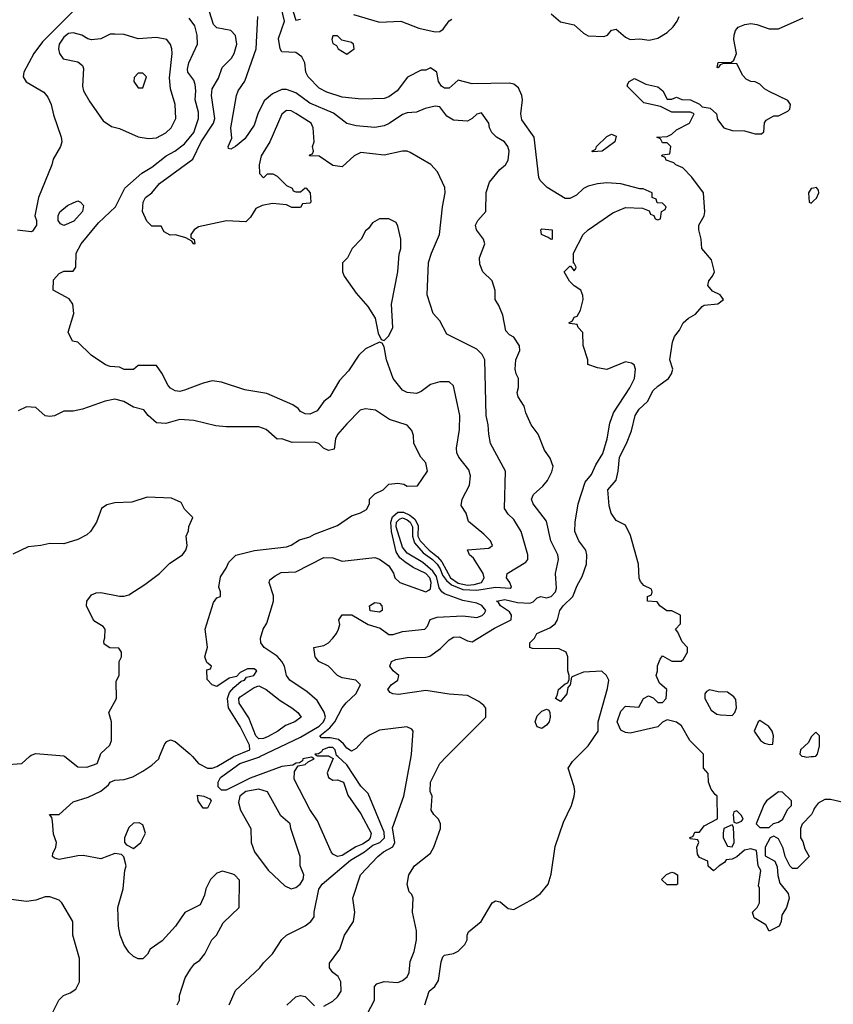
# Model space of a CAD drawing. Header units: inches. Extents: x 2348341 to 2479810, y 460419 to 613669.
# Tile 226 of 256: x 2396580 to 2400086, y 518933 to 523176. Entities that reach past the tile are written whole.
import ezdxf

# ---------------------------------------------------------------- set-up
doc = ezdxf.new("R2010")
doc.units = ezdxf.units.IN
doc.header["$MEASUREMENT"] = 0
for name, color, linetype in [('C3591', 7, 'Continuous'), ('C3592', 7, 'Continuous'), ('C4501', 7, 'Continuous'), ('C4502', 7, 'Continuous')]:
    doc.layers.add(name, color=color, linetype=linetype)

msp = doc.modelspace()

# ---------------------------------------------------------------- linework, layer by layer
at = {"layer": 'C3591', "color": 2}
for points, elevation in [([(2396510, 519964.7), (2396589.3, 519970.7), (2396622.3, 520000)], 86), ([(2397258, 518930), (2397268, 518950), (2397268.9, 518971.1), (2397293.6, 519046.4), (2397316.5, 519083.5), (2397333.6, 519106.4), (2397356.5, 519123.5), (2397378, 519150), (2397408, 519210), (2397428, 519230), (2397456.4, 519283.6), (2397526, 519350), (2397527.3, 519467.3), (2397506, 519490), (2397494.6, 519494.6), (2397454, 519506), (2397430, 519498), (2397402, 519470), (2397382, 519430), (2397376.9, 519403.1), (2397358, 519362), (2397291.6, 519328.4), (2397250.8, 519269.2), (2397194.4, 519205.6), (2397142, 519170), (2397130.9, 519149.1), (2397110, 519128), (2397090, 519128), (2397070, 519138), (2397050, 519158), (2397030, 519188), (2397013.2, 519230), (2397005.2, 519270), (2397002.7, 519350), (2397026, 519430), (2397033.2, 519510), (2397039, 519530), (2397028.9, 519568.9), (2397019, 519579), (2396990, 519582), (2396930, 519559), (2396854, 519574), (2396830, 519573.2), (2396750, 519557.2), (2396730, 519562), (2396722, 519570), (2396723.1, 519583.1), (2396735.3, 519610), (2396738, 519630), (2396725.2, 519665.2), (2396722, 519722), (2396718, 519738), (2396708, 519750), (2396750, 519751), (2396810, 519804.9), (2396875.1, 519824.9), (2396929.2, 519850.8), (2396962, 519878), (2396970, 519890.7), (2396990, 519898.8), (2397030, 519902), (2397067.2, 519912.8), (2397110, 519937.3), (2397150, 519962.8), (2397179, 519990), (2397183, 520000)], 82), ([(2396775, 520000), (2396830, 519956), (2396870, 519954.8), (2396914, 519970), (2396924.9, 520000)], 86), ([(2397324, 520000), (2397351, 519970), (2397390, 519950.6), (2397410, 519950.5), (2397430, 519957.6), (2397500.3, 519999.7), (2397501.1, 520000)], 82), ([(2397915.5, 520000), (2397931.3, 519991.3), (2397905.5, 519930), (2397910.5, 519910.5), (2397930, 519899.3), (2397950, 519899.5), (2397975.5, 519890), (2397994.6, 519834.6), (2398050, 519754), (2398094, 519670), (2398090.5, 519649.5), (2398082, 519638), (2398057.6, 519622.4), (2398028.7, 519611.3), (2397970, 519574), (2397950, 519569.6), (2397930, 519579.6), (2397922, 519590), (2397863.3, 519723.3), (2397830, 519772.3), (2397763, 519903), (2397763.9, 519936.1), (2397780.1, 519959.9), (2397810, 519966.4), (2397822.5, 519977.5), (2397848.7, 519990), (2397838, 519998), (2397800.7, 519990), (2397798, 519982), (2397786.4, 519973.6), (2397772, 519972), (2397756.4, 519963.6), (2397710, 519957.1), (2397573, 519907), (2397470, 519855.6), (2397450, 519855.1), (2397435.1, 519870), (2397435.1, 519890), (2397445.1, 519910), (2397528, 519970), (2397610, 519997.8), (2397614.6, 520000)], 78), ([(2397482.7, 518930), (2397510, 518992), (2397615.3, 519090), (2397630, 519111.3), (2397669, 519150), (2397710, 519212), (2397730, 519231.3), (2397810, 519271), (2397834, 519290), (2397849, 519310), (2397849, 519330), (2397869.2, 519429.2), (2397883.7, 519450), (2398006.2, 519553.8), (2398066, 519590), (2398101.5, 519618.6), (2398131.6, 519630), (2398151.9, 519650), (2398150, 519675.1), (2398081.3, 519841.3), (2398050, 519872.7), (2397990, 519964.7), (2397950.9, 520000)], 78), ([(2397890, 518924.7), (2397930, 518946), (2397950, 518964.7), (2397965.2, 518990), (2397964, 519030), (2397952.5, 519052.5), (2397928.7, 519070), (2397915.3, 519090), (2397915.3, 519110), (2397959, 519170), (2397979, 519230), (2398018, 519290), (2398024, 519330), (2398015.3, 519390), (2398049.2, 519490), (2398123.7, 519570), (2398147, 519590), (2398188.5, 519611.6), (2398196.9, 519630), (2398186.2, 519693.8), (2398235.1, 519830), (2398266.8, 520000)], 74), ([(2398077.2, 518890), (2398109.2, 518950), (2398109.2, 519010), (2398118.6, 519021.4), (2398150, 519030.7), (2398210, 519027.3), (2398230, 519034.8), (2398250, 519051.3), (2398258, 519070), (2398263.3, 519116.7), (2398279.3, 519160.7), (2398289.5, 519210), (2398289.3, 519250), (2398273.2, 519330), (2398275.3, 519390), (2398270, 519406), (2398258, 519418), (2398249.3, 519449.3), (2398257.2, 519490), (2398282, 519530), (2398350, 519584.7), (2398364, 519610), (2398393.2, 519690), (2398394, 519710), (2398384, 519730), (2398364, 519750), (2398353.2, 519770), (2398357.2, 519830), (2398349.5, 519849.5), (2398349.6, 519890), (2398390, 519971), (2398418.9, 520000)], 70), ([(2398326, 518930), (2398345.2, 518990), (2398368.7, 519010), (2398384.7, 519035.3), (2398396.4, 519116.4), (2398403.2, 519136.8), (2398410, 519144.7), (2398448.9, 519151.1), (2398470, 519162), (2398498, 519190), (2398508.7, 519210), (2398508.7, 519230), (2398514.6, 519245.4), (2398568.7, 519290), (2398615.3, 519370), (2398630, 519378.8), (2398650, 519374), (2398685.2, 519345.2), (2398710, 519341), (2398793.1, 519386.9), (2398824, 519410), (2398857.2, 519450), (2398870, 519494), (2398887.9, 519612.1), (2398923, 519717), (2398958, 519790), (2398969.3, 519830), (2398972.7, 519850), (2398969.2, 519870), (2398944, 519950), (2398961.5, 519978.5), (2398983, 520000)], 66), ([(2400000, 519768.2), (2399992, 519750), (2399951.1, 519708.9), (2399944.7, 519690), (2399944.7, 519650), (2399954.4, 519634.4), (2399962.8, 519602.8), (2399982, 519570), (2399930, 519518), (2399910, 519518), (2399898, 519530), (2399878, 519570), (2399870, 519606), (2399850, 519646), (2399830, 519658), (2399814, 519650), (2399792, 519610), (2399792.7, 519572.7), (2399834, 519550), (2399844.7, 519524.7), (2399847.1, 519487.1), (2399855.3, 519455.3), (2399890.9, 519410.9), (2399896, 519390), (2399884.7, 519350), (2399863.6, 519316.4), (2399862, 519290), (2399852, 519270), (2399810, 519248), (2399794.6, 519274.6), (2399745.6, 519305.6), (2399738, 519330), (2399758, 519350), (2399768, 519370), (2399767.3, 519432.7), (2399763.1, 519443.1), (2399774, 519510), (2399762, 519530), (2399755.3, 519595.3), (2399730, 519602), (2399703.5, 519596.5), (2399670, 519568), (2399650, 519558), (2399624.7, 519555.3), (2399616.9, 519543.1), (2399594, 519530), (2399570, 519508), (2399547.3, 519527.3), (2399546, 519550), (2399510, 519566), (2399500.4, 519580.4), (2399498, 519610), (2399506, 519630), (2399502, 519642), (2399470, 519646), (2399466, 519650), (2399482, 519658), (2399490, 519674), (2399510, 519674), (2399530, 519702), (2399587.3, 519732.7), (2399586, 519830), (2399576.4, 519836.4), (2399560.2, 519860.2), (2399548.7, 519890), (2399547.3, 519927.3), (2399526, 519950), (2399526, 520000)], 62), ([(2399960, 520000), (2399970, 519998), (2399990, 520000)], 62), ([(2396699, 518850), (2396749, 518950), (2396769.4, 518970.6), (2396798, 518982), (2396822, 518998), (2396838, 519030), (2396837.2, 519130), (2396809, 519230), (2396808.7, 519290), (2396762, 519370), (2396750, 519382), (2396710, 519395.3), (2396690, 519395.3), (2396650, 519382), (2396610, 519375.3), (2396510, 519388.7)], 86), ([(2397730.9, 518929.1), (2397770, 518964.9), (2397790, 518970.8), (2397810, 518966.8), (2397850, 518926.8)], 74)]:
    msp.add_lwpolyline(points, dxfattribs=dict(at, elevation=elevation))
for points, elevation in [([(2397610, 519859.3), (2397554.8, 519850), (2397528.5, 519830), (2397522.4, 519802.4), (2397530.8, 519770), (2397576, 519690), (2397578, 519630), (2397591.3, 519590), (2397650, 519511.3), (2397722.8, 519442.8), (2397750, 519430.7), (2397770, 519436.3), (2397789.2, 519450), (2397801.2, 519470), (2397804, 519490), (2397789.1, 519529.1), (2397788.7, 519570), (2397748, 519690), (2397746, 519710), (2397704.7, 519744.7), (2397648.4, 519848.4)], 82), ([(2397370, 519778), (2397348.7, 519810), (2397346, 519834), (2397374, 519830), (2397398.8, 519818.8), (2397404.7, 519810), (2397390, 519778)], 78), ([(2399850, 519848), (2399798, 519810), (2399787.1, 519792.9), (2399754, 519710), (2399770, 519694), (2399810, 519694), (2399828.4, 519711.6), (2399850, 519718), (2399868, 519730), (2399888.4, 519771.6), (2399906, 519790), (2399906, 519810), (2399867.3, 519847.3)], 62), ([(2399670, 519766), (2399658, 519762), (2399654, 519750), (2399658, 519718), (2399670, 519714), (2399690, 519722), (2399698, 519730), (2399690, 519746)], 62), ([(2397094.6, 519714.6), (2397070, 519714), (2397050, 519695.3), (2397031.3, 519650), (2397032, 519630), (2397039.6, 519619.6), (2397070, 519604.7), (2397102, 519630), (2397122, 519670), (2397110, 519706)], 82), ([(2399650, 519706), (2399614, 519690), (2399612, 519670), (2399612, 519650), (2399630, 519614), (2399650, 519612), (2399659, 519630), (2399656.4, 519696.4)], 62), ([(2399370, 519448), (2399346, 519470), (2399367.3, 519492.7), (2399390, 519502), (2399399.6, 519499.6), (2399414, 519490), (2399414, 519450), (2399410, 519448)], 62)]:
    msp.add_lwpolyline(points, close=True, dxfattribs=dict(at, elevation=elevation))
at = {"layer": 'C3592', "color": 2}
for points, elevation in [([(2398983, 520000), (2399030, 520046.8), (2399072.3, 520110), (2399072.7, 520150), (2399113.2, 520293.2), (2399119, 520330), (2399108.7, 520350), (2399088.9, 520368.9), (2399010, 520364), (2398974, 520350), (2398958, 520342), (2398952, 520310), (2398942, 520298), (2398938, 520270), (2398910, 520238), (2398888.7, 520250), (2398896.4, 520263.6), (2398902, 520290), (2398930, 520314), (2398942, 520318), (2398947.3, 520332.7), (2398948, 520350), (2398942, 520370), (2398942, 520430), (2398935.3, 520450), (2398904, 520464), (2398790, 520466), (2398778, 520470), (2398778, 520490), (2398798, 520510), (2398808.7, 520530), (2398864.5, 520555.5), (2398887.2, 520572.8), (2398897.2, 520590), (2398908, 520630), (2398921.6, 520650), (2398962.9, 520690), (2398982.4, 520737.6), (2399004.1, 520775.9), (2399022.7, 520830), (2399023.7, 520870), (2399019.3, 520890), (2398989.3, 520930), (2398972.7, 520970), (2398973.2, 521010), (2398986.6, 521090), (2399016.9, 521183.1), (2399043.8, 521216.2), (2399062, 521258), (2399093.4, 521306.6), (2399111.3, 521370), (2399123.5, 521436.5), (2399138.3, 521481.7), (2399209.2, 521590), (2399228.7, 521630), (2399234, 521670), (2399228.4, 521688.4), (2399216.4, 521696.4), (2399190, 521702), (2399110, 521668.7), (2399070, 521675.3), (2399028, 521690), (2399028, 521710), (2399008.4, 521771.6), (2399007.3, 521827.3), (2398986, 521850), (2398982, 521862), (2398950, 521866), (2398946, 521870), (2398962, 521878), (2398970, 521894), (2398982, 521898), (2398996.4, 521923.6), (2399008, 521970), (2399007.3, 521987.3), (2398998, 522010), (2398968.9, 522028.9), (2398948.9, 522048.9), (2398926, 522090), (2398950, 522114), (2398954, 522114), (2398970, 522094), (2398976.4, 522103.6), (2398978, 522110), (2398970, 522126), (2398966, 522126), (2398966, 522170), (2399008, 522250), (2399029.4, 522270.6), (2399136.5, 522343.5), (2399190, 522366), (2399263.6, 522363.6), (2399292.7, 522352.7), (2399298, 522338), (2399312.7, 522332.7), (2399318, 522318), (2399330, 522314), (2399342, 522318), (2399346, 522350), (2399362, 522358), (2399366, 522370), (2399350, 522386), (2399327.3, 522387.3), (2399322, 522402), (2399306, 522410), (2399306, 522430), (2399267.3, 522447.3), (2399252.7, 522447.3), (2399170, 522469), (2399110, 522472.3), (2399070, 522469), (2399030, 522459), (2399010, 522448.7), (2398979.8, 522420.2), (2398950, 522406), (2398930, 522406), (2398852.9, 522452.9), (2398823.2, 522483.2), (2398816.5, 522496.5), (2398797, 522670), (2398744.4, 522744.4), (2398739.7, 522770), (2398747.3, 522830), (2398744.4, 522850), (2398730, 522882.9), (2398710, 522898), (2398690, 522903), (2398530, 522899.7), (2398470, 522915.3), (2398430, 522880.9), (2398410, 522880.9), (2398397.2, 522890), (2398385.2, 522910), (2398378, 522950), (2398350, 522968), (2398330, 522958), (2398310, 522958), (2398251.1, 522928.9), (2398206, 522870), (2398170, 522843.7), (2398150, 522837), (2398052.9, 522832.9), (2397970, 522841.6), (2397903.8, 522863.8), (2397870, 522880.9), (2397823.7, 522930), (2397812.7, 522950), (2397809, 522990), (2397796.5, 523016.5), (2397770, 523034), (2397710, 523038), (2397702, 523050), (2397694.6, 523094.6), (2397721.2, 523170), (2397700.1, 523260.1)], 66), ([(2396830, 523233.1), (2396678.8, 523081.2), (2396640.4, 523030), (2396598, 522950), (2396595.5, 522930), (2396608.2, 522908.2), (2396683.5, 522863.5), (2396701.4, 522841.4), (2396716, 522810), (2396725.4, 522765.4), (2396758.8, 522670), (2396761, 522650), (2396756, 522630), (2396724.5, 522575.5), (2396718.8, 522550), (2396661, 522410), (2396644.7, 522330), (2396652, 522310), (2396652, 522290), (2396635.3, 522264.7), (2396630, 522262), (2396570, 522269)], 78), ([(2398266.8, 520000), (2398268.7, 520010), (2398275.3, 520110), (2398270, 520118), (2398248.4, 520128.4), (2398130, 520114), (2398087.5, 520092.5), (2398065.2, 520074.8), (2398030, 520035.3), (2398010, 520024), (2397990, 520036), (2397975.6, 520055.6), (2397953.5, 520073.5), (2397918.5, 520081.4), (2397880.5, 520080.5), (2397872.7, 520090), (2397916, 520124), (2397937.6, 520150), (2397969.2, 520210), (2397987.5, 520232.5), (2398029.2, 520270), (2398048.7, 520310), (2398029.1, 520329.1), (2397970, 520339.3), (2397950, 520349.3), (2397910, 520389.3), (2397869.2, 520410), (2397853.2, 520430), (2397848, 520470), (2397890, 520478.8), (2397910, 520490.8), (2397929.2, 520510), (2397945.2, 520530), (2397954, 520550), (2397959, 520570), (2397955.3, 520590), (2397969.1, 520610.9), (2398011.1, 520611.1), (2398082, 520570), (2398133.4, 520553.4), (2398170, 520526.8), (2398190, 520526), (2398230, 520538.8), (2398326, 520550), (2398338, 520562), (2398349.3, 520590.7), (2398379, 520601), (2398490, 520606.4), (2398550, 520600.2), (2398572.4, 520607.6), (2398582.3, 520617.8), (2398588.2, 520630), (2398571.7, 520651.7), (2398550, 520661.8), (2398490, 520672.8), (2398410, 520702.2), (2398399.1, 520710), (2398387.4, 520727.4), (2398376.8, 520776.8), (2398359.9, 520799.9), (2398317, 520837), (2398250, 520877.1), (2398230, 520902.6), (2398202.9, 520990), (2398204.4, 521010), (2398216.1, 521023.9), (2398230, 521029.4), (2398250, 521021.1), (2398262.3, 521010), (2398272.4, 520990), (2398272.3, 520950), (2398282, 520922), (2398318.6, 520878.6), (2398359.3, 520850), (2398379, 520830), (2398392.5, 520810), (2398402.4, 520782.4), (2398419.1, 520759.1), (2398440.9, 520740.9), (2398490, 520720.1), (2398550, 520717.2), (2398630.5, 520730.5), (2398694.2, 520725.8), (2398699, 520730), (2398692.3, 520750), (2398677.2, 520770), (2398681.2, 520790), (2398761.2, 520838.8), (2398769, 520850), (2398769.2, 520870), (2398741.2, 520970), (2398710, 521022), (2398685.6, 521045.6), (2398668.7, 521070), (2398673.2, 521230), (2398609.2, 521350), (2398601.2, 521390), (2398599.3, 521430), (2398589.5, 521470), (2398583.7, 521710), (2398573.1, 521733.1), (2398550, 521756), (2398421.2, 521821.2), (2398390, 521878), (2398362, 521910), (2398335.3, 521990), (2398342, 522130), (2398354.5, 522170), (2398389.3, 522250), (2398402, 522370), (2398414, 522430), (2398412.5, 522452.5), (2398380.2, 522520.2), (2398351.9, 522551.9), (2398263.2, 522603.2), (2398250, 522609.2), (2398230, 522609.2), (2398150, 522592.7), (2398050, 522604), (2398022, 522590), (2397970, 522542), (2397930, 522548), (2397870, 522588), (2397828.9, 522588.9), (2397830, 522594), (2397842, 522598), (2397846, 522610), (2397842, 522630), (2397849, 522650), (2397844, 522710), (2397835.3, 522730), (2397770, 522772.3), (2397750, 522782.7), (2397730, 522785.2), (2397710, 522768.7), (2397658, 522650), (2397620.7, 522590), (2397611.3, 522550), (2397612.7, 522512.7), (2397630, 522494), (2397648.4, 522511.6), (2397671.3, 522511.3), (2397690, 522502), (2397730, 522462), (2397754, 522450), (2397758, 522438), (2397770, 522434), (2397790, 522434), (2397810, 522452), (2397814, 522450), (2397832, 522430), (2397834, 522390), (2397830, 522386), (2397798, 522382), (2397790, 522366), (2397752.7, 522367.3), (2397730, 522378), (2397670, 522384), (2397625.4, 522374.6), (2397598, 522362), (2397575.3, 522324.7), (2397554.8, 522305.2), (2397470.9, 522309.1), (2397350, 522284), (2397331.3, 522270), (2397318, 522250), (2397318, 522238), (2397332, 522228), (2397334, 522210), (2397330, 522208), (2397322, 522222), (2397296.4, 522236.4), (2397251.6, 522248.4), (2397228, 522248), (2397202, 522262), (2397190, 522286), (2397150, 522286), (2397128, 522308), (2397109.3, 522350), (2397112.3, 522390), (2397122.7, 522410), (2397149.5, 522430.5), (2397182.7, 522470), (2397325.4, 522574.6), (2397362, 522650), (2397415.6, 522730), (2397420.5, 522750), (2397406, 522850), (2397410, 522878), (2397436.6, 522923.4), (2397453.2, 522970), (2397492.3, 523010), (2397503.7, 523030), (2397515.1, 523070), (2397510, 523108), (2397490, 523129), (2397430, 523141.2), (2397414.8, 523154.8), (2397398, 523210)], 74), ([(2397758.8, 523210), (2397770, 523174), (2397790, 523178)], 66), ([(2397614.6, 520000), (2397790, 520084.1), (2397870, 520131.3), (2397889.8, 520150), (2397897.4, 520170), (2397892.3, 520192.3), (2397861.7, 520241.7), (2397818.6, 520278.6), (2397743.7, 520330), (2397729.2, 520350), (2397721.2, 520390), (2397709, 520410), (2397690, 520433.2), (2397634, 520470), (2397619, 520490), (2397617.2, 520510), (2397629, 520550), (2397644.7, 520575.3), (2397674, 520670), (2397673.6, 520693.6), (2397655.3, 520750), (2397658, 520762), (2397680.2, 520779.8), (2397707, 520793), (2397770, 520796.3), (2397890, 520858.4), (2397930, 520856.3), (2397970, 520842.8), (2398110, 520858), (2398130.9, 520850.9), (2398170, 520822), (2398190.7, 520790.7), (2398196, 520770), (2398218, 520750), (2398330, 520710.6), (2398342.9, 520717.1), (2398350, 520722.8), (2398353.7, 520750), (2398347.8, 520770), (2398330.8, 520790), (2398275.1, 520815.1), (2398239.3, 520839.3), (2398217.5, 520857.5), (2398202.3, 520882.2), (2398181.6, 520970), (2398178.8, 521010), (2398186.9, 521033.1), (2398210, 521053), (2398233.9, 521053.9), (2398261.2, 521041.2), (2398283.4, 521023.3), (2398296.8, 520996.8), (2398296.3, 520950), (2398305, 520930), (2398343.8, 520890), (2398380.9, 520860.9), (2398399.1, 520839.1), (2398436.2, 520770), (2398470, 520747.8), (2398510, 520739.6), (2398538.7, 520741.3), (2398569.8, 520750.2), (2398581.1, 520770), (2398577.4, 520790), (2398535.9, 520855.9), (2398519, 520870), (2398509.2, 520890.8), (2398602, 520898), (2398618, 520910), (2398608.7, 520930), (2398579.5, 520959.5), (2398514, 521014), (2398504, 521050), (2398482.7, 521082.7), (2398486, 521110), (2398518, 521170), (2398522.7, 521210), (2398515.9, 521235.9), (2398472.7, 521290), (2398463.7, 521310), (2398462.7, 521330), (2398475.1, 521410), (2398476, 521470), (2398450, 521598), (2398430, 521615.3), (2398390, 521616), (2398350, 521604), (2398310, 521574), (2398290, 521565.2), (2398250, 521569.2), (2398230, 521579), (2398189.5, 521629.5), (2398161.2, 521710), (2398150, 521766), (2398142, 521782), (2398130, 521786), (2398070, 521758), (2398042, 521730), (2397997.5, 521662.5), (2397958.5, 521621.5), (2397916, 521550), (2397891.3, 521530), (2397862, 521490), (2397830, 521475.3), (2397810, 521478), (2397790, 521488), (2397780.4, 521500.4), (2397756.4, 521516.4), (2397645.6, 521565.6), (2397550, 521581.2), (2397450, 521614), (2397410, 521619), (2397370, 521609), (2397290, 521579), (2397270, 521574), (2397250, 521577.2), (2397230, 521588.7), (2397220.2, 521600.2), (2397193.2, 521653.2), (2397170, 521686), (2397090, 521686), (2397070, 521668), (2397030, 521668), (2397010, 521678), (2396970, 521682), (2396950, 521688.7), (2396888, 521730), (2396830, 521786), (2396808, 521790), (2396789.3, 521830), (2396814, 521910), (2396809, 521950), (2396792.5, 521972.5), (2396724, 522010), (2396725.6, 522054.4), (2396750, 522082), (2396770, 522092), (2396810, 522092), (2396822, 522110), (2396824, 522170), (2396845.2, 522210), (2396918.9, 522301.1), (2396992.7, 522370), (2397032.7, 522450), (2397105.8, 522514.2), (2397150, 522540.7), (2397211.3, 522588.7), (2397249.2, 522610), (2397290, 522641.6), (2397331.1, 522690), (2397351.2, 522750), (2397350, 522778), (2397336.2, 522830), (2397339.5, 522870), (2397336.6, 522896.6), (2397330, 522915.3), (2397304, 522950), (2397302.7, 522962.7), (2397309.4, 522990), (2397346.6, 523070), (2397345.1, 523110), (2397334, 523150), (2397310, 523182.7)], 78), ([(2398418.9, 520000), (2398588, 520170), (2398588.4, 520208.4), (2398580.4, 520220.4), (2398558, 520238), (2398510, 520264), (2398430, 520269.2), (2398330, 520285.2), (2398212.7, 520267.3), (2398188, 520270), (2398176, 520276), (2398167, 520290), (2398181.2, 520310), (2398209, 520330), (2398213.2, 520350), (2398189, 520370), (2398175.3, 520390), (2398182, 520410), (2398201.5, 520418.5), (2398250, 520427.3), (2398330, 520428), (2398346.8, 520433.2), (2398393.4, 520466.6), (2398430, 520503.8), (2398450, 520515.3), (2398475.8, 520515.8), (2398510, 520499.1), (2398530, 520494.8), (2398625.8, 520554.2), (2398698, 520590), (2398699.6, 520610), (2398690, 520623.7), (2398652.3, 520650), (2398643.9, 520663.9), (2398634, 520670), (2398670, 520677.8), (2398724.8, 520664.8), (2398778, 520662), (2398792.7, 520667.3), (2398810, 520684.7), (2398826, 520690), (2398850, 520684.7), (2398870, 520690.7), (2398889.3, 520710), (2398893.6, 520726.4), (2398889.6, 520790), (2398902, 520850), (2398899.5, 520870), (2398869.3, 520930), (2398850, 521015.3), (2398792.7, 521090), (2398785.2, 521110), (2398794, 521130), (2398834.5, 521165.5), (2398854, 521190), (2398872.9, 521227.1), (2398879, 521250), (2398866.3, 521286.3), (2398841.5, 521321.5), (2398814, 521390), (2398784, 521430), (2398761.2, 521481.2), (2398754, 521510), (2398728.7, 521550), (2398724, 521570), (2398729.3, 521590.7), (2398729.2, 521630), (2398719, 521650), (2398715.3, 521670), (2398718, 521710), (2398735.3, 521750), (2398733.2, 521770), (2398710, 521808), (2398690, 521818), (2398674.6, 521834.6), (2398662, 521902), (2398644.7, 521944.7), (2398628.7, 521970), (2398628.4, 522008.4), (2398615.3, 522050), (2398575.3, 522090), (2398563.1, 522123.1), (2398562, 522150), (2398584, 522210), (2398579, 522230), (2398549, 522270), (2398544, 522290), (2398554, 522310), (2398589, 522350), (2398589.4, 522430.6), (2398604.1, 522475.9), (2398649.5, 522530.5), (2398674, 522550), (2398685.2, 522570), (2398689.2, 522610), (2398684, 522630), (2398669.4, 522649.4), (2398635.3, 522670), (2398614, 522690), (2398604, 522710), (2398601.2, 522730), (2398570, 522774), (2398550, 522769), (2398530.5, 522749.5), (2398510, 522739.3), (2398450, 522742.9), (2398420.1, 522760.1), (2398390, 522800.9), (2398370, 522802.9), (2398326.9, 522793.1), (2398290, 522778), (2398250, 522774), (2398230, 522767), (2398171.9, 522728.1), (2398150, 522718.4), (2398110, 522711.8), (2398030, 522718), (2397990, 522729.2), (2397932.8, 522772.8), (2397830, 522816.9), (2397770, 522860.7), (2397730, 522874.5), (2397710, 522875.1), (2397670, 522857), (2397634, 522826), (2397606.8, 522770), (2397590, 522722), (2397550, 522662), (2397510, 522629), (2397490, 522618), (2397480.4, 522620.4), (2397478, 522630), (2397494, 522666), (2397489.5, 522710), (2397514.5, 522850), (2397522, 522870), (2397550, 522911.3), (2397598.7, 523050), (2397606, 523190)], 70), ([(2398018.5, 523198.5), (2398130, 523165.5), (2398222, 523170), (2398299.6, 523139.6), (2398370, 523123), (2398390, 523124.9), (2398405.4, 523134.6), (2398430, 523171), (2398442, 523178)], 66), ([(2398870, 523201), (2398910, 523167.3), (2398970, 523154), (2399010, 523117.3), (2399030, 523106.4), (2399096.9, 523103.1), (2399113.2, 523110), (2399130, 523131), (2399150, 523134.8), (2399190, 523100.7), (2399210, 523090.6), (2399253, 523093), (2399292.5, 523087.5), (2399330, 523096.3), (2399370, 523120.7), (2399395.3, 523144.7), (2399412.7, 523170), (2399421.2, 523190)], 66), ([(2399526, 520000), (2399526, 520010), (2399468, 520070), (2399432.5, 520132.5), (2399410, 520148.7), (2399370, 520158), (2399350, 520148), (2399330, 520128.7), (2399210, 520101.2), (2399190, 520104), (2399170, 520114), (2399155.1, 520150), (2399170, 520196), (2399190, 520218), (2399247.3, 520212.7), (2399268, 520250), (2399290, 520262), (2399310, 520254), (2399330, 520234), (2399350, 520234), (2399366, 520250), (2399368, 520290), (2399336.4, 520316.4), (2399322, 520350), (2399328.7, 520370), (2399329.1, 520390.9), (2399340.4, 520419.6), (2399350, 520434), (2399390, 520411.3), (2399430, 520412), (2399440.4, 520419.6), (2399458, 520450), (2399458, 520470), (2399434.6, 520494.6), (2399416.4, 520536.4), (2399406, 520550), (2399427.3, 520572.7), (2399428, 520610), (2399390, 520628.7), (2399369.1, 520629.1), (2399338, 520650), (2399327.3, 520667.3), (2399286, 520670), (2399286, 520690), (2399302, 520698), (2399306, 520710), (2399302, 520722), (2399270, 520738), (2399254.6, 520754.6), (2399249.4, 520769.4), (2399246, 520830), (2399212.5, 520952.5), (2399190, 520998), (2399150, 521018), (2399129.3, 521049.3), (2399120.2, 521080.2), (2399114, 521150), (2399150, 521192), (2399159.3, 521230), (2399164.5, 521290), (2399195.3, 521350), (2399216, 521404), (2399232.3, 521470), (2399250, 521497.3), (2399286, 521530), (2399310, 521577.3), (2399330, 521597.3), (2399375.3, 521630), (2399389, 521650), (2399394, 521670), (2399381.2, 521710), (2399393.2, 521786.8), (2399402, 521810), (2399422.7, 521837.3), (2399439, 521870), (2399462, 521890), (2399492.7, 521907.3), (2399520.2, 521939.8), (2399530, 521946), (2399589.1, 521950.9), (2399612.7, 521970), (2399598, 521990), (2399565.4, 522005.4), (2399546, 522030), (2399549.2, 522050), (2399566, 522070), (2399574.5, 522090), (2399560.5, 522140.5), (2399519.3, 522190), (2399517, 522230), (2399506, 522270), (2399506.6, 522290), (2399529.4, 522330), (2399532.1, 522347.9), (2399526.6, 522430), (2399476.9, 522496.9), (2399438, 522538), (2399408, 522550), (2399399, 522559), (2399366, 522570), (2399362, 522582), (2399346, 522590), (2399350, 522594), (2399382, 522598), (2399386, 522630), (2399370, 522646), (2399350, 522646), (2399342, 522662), (2399326, 522670), (2399370, 522672), (2399390, 522682), (2399410, 522702), (2399466, 522730), (2399486, 522770), (2399470, 522778), (2399390, 522778), (2399342, 522802), (2399270, 522818), (2399198, 522890), (2399200.4, 522899.6), (2399206, 522910), (2399230, 522922), (2399278, 522898), (2399330, 522886), (2399352, 522870), (2399370, 522834), (2399390, 522834), (2399410, 522842), (2399432.7, 522832.7), (2399470, 522831.3), (2399510, 522811.3), (2399521, 522801), (2399555.3, 522795.3), (2399582, 522770), (2399586.4, 522746.4), (2399614, 522710), (2399650, 522698), (2399703.1, 522696.9), (2399750, 522684.7), (2399776.4, 522683.6), (2399787.3, 522692.7), (2399788.9, 522731.1), (2399796.4, 522743.6), (2399830, 522762), (2399850, 522762), (2399890, 522782), (2399898, 522790), (2399902, 522810), (2399890, 522828), (2399810, 522866), (2399790, 522878), (2399770, 522898), (2399748.7, 522908.7), (2399730, 522909), (2399710, 522919), (2399695.5, 522935.5), (2399670, 522986), (2399612.7, 522987.3), (2399598, 522982), (2399590, 522968), (2399586, 522970), (2399590, 522991.3), (2399647.3, 522992.7), (2399658, 523002), (2399668.7, 523030), (2399658, 523090), (2399659.3, 523110), (2399665.2, 523130), (2399676, 523144), (2399704.1, 523155.9), (2399730, 523159.1), (2399755.9, 523155.9), (2399810, 523137.3), (2399850, 523136), (2399955.6, 523184.4)], 62), ([(2400000, 522450.6), (2399990, 522448.7), (2399978.8, 522430), (2399982, 522390), (2399990, 522386), (2400000, 522394.7)], 62), ([(2397501.1, 520000), (2397572, 520030), (2397569.6, 520050), (2397530, 520129.2), (2397480.5, 520210), (2397475.1, 520250), (2397484.2, 520275.8), (2397502.5, 520297.5), (2397534.7, 520325.3), (2397548.7, 520330), (2397558, 520342), (2397588.7, 520350), (2397601.2, 520370), (2397590, 520378), (2397561.4, 520378.6), (2397530, 520362), (2397514, 520346), (2397482.5, 520337.5), (2397430, 520302), (2397409.1, 520309.1), (2397387.3, 520332.7), (2397386, 520374), (2397402, 520378), (2397406, 520390), (2397386, 520406), (2397378, 520430), (2397388.9, 520471.1), (2397379.3, 520550), (2397415.5, 520664.5), (2397430, 520684.7), (2397446, 520690), (2397446, 520710), (2397438, 520730), (2397444.7, 520775.3), (2397470, 520812), (2397481.2, 520838.8), (2397511.6, 520868.4), (2397591.9, 520888.1), (2397730, 520904.7), (2397750, 520911.3), (2397786.3, 520933.7), (2397830, 520946.8), (2397850, 520958.8), (2397950, 520996), (2398010, 521038), (2398048.9, 521051.1), (2398074.6, 521065.4), (2398088, 521090), (2398088, 521110), (2398110, 521132), (2398146, 521150), (2398170, 521174), (2398210, 521178), (2398234.8, 521174.8), (2398250, 521166), (2398293.6, 521166.4), (2398338, 521230), (2398330, 521266), (2398308, 521290), (2398278, 521350), (2398276.4, 521383.6), (2398270, 521406), (2398250, 521428), (2398173.2, 521453.2), (2398112.9, 521492.9), (2398070, 521499), (2398047.5, 521492.5), (2397990, 521434), (2397950, 521388), (2397941, 521370), (2397934.8, 521325.2), (2397910, 521319), (2397889.4, 521329.4), (2397869.3, 521349.3), (2397850, 521356), (2397754.5, 521354.5), (2397710, 521369), (2397690, 521368.7), (2397642, 521410), (2397610, 521421.2), (2397470, 521421.2), (2397425.6, 521425.6), (2397330, 521449.2), (2397270, 521452.7), (2397210, 521436), (2397170, 521439.3), (2397134, 521470), (2397114.8, 521494.8), (2397070, 521506), (2397029, 521530), (2396990, 521540.5), (2396948.7, 521531.3), (2396850, 521497.2), (2396810, 521488.7), (2396770, 521489), (2396730, 521469.3), (2396710, 521465.2), (2396689.3, 521469.3), (2396650, 521504), (2396610, 521508), (2396574, 521490)], 82), ([(2396924.9, 520000), (2396930, 520014), (2396968, 520050), (2396975.3, 520070), (2396975.3, 520150), (2396964, 520190), (2396997.2, 520250), (2396996.4, 520323.6), (2397008.4, 520351.6), (2397008, 520410), (2397018, 520430), (2397018, 520450), (2397007.3, 520467.3), (2396968.4, 520468.4), (2396944.7, 520484.7), (2396942, 520498), (2396947.3, 520512.7), (2396948, 520550), (2396940.4, 520560.4), (2396903.1, 520583.1), (2396894.6, 520594.6), (2396868, 520650), (2396868.7, 520670), (2396890, 520698), (2396910, 520706), (2396930, 520706.8), (2397010, 520691), (2397030, 520691.3), (2397050, 520698), (2397118.6, 520741.4), (2397182, 520790), (2397226.3, 520833.7), (2397282, 520870), (2397295.3, 520890), (2397302, 520910), (2397298, 520950), (2397307.3, 520972.7), (2397308.4, 520991.6), (2397326, 521030), (2397290, 521066), (2397275.3, 521095.3), (2397234.6, 521114.6), (2397130, 521118), (2397063.6, 521096.4), (2396990, 521094), (2396955.3, 521084.7), (2396932, 521070), (2396911.3, 521010), (2396884.7, 520970), (2396870, 520955.3), (2396830, 520935.3), (2396770, 520917.2), (2396710, 520919), (2396670.6, 520909.4), (2396615.9, 520904.1), (2396550, 520872.7)], 86), ([(2397183, 520000), (2397205.2, 520054.8), (2397214.6, 520065.4), (2397230, 520072), (2397250, 520064.7), (2397312.7, 520012.7), (2397324, 520000)], 82), ([(2400000, 520096), (2399990, 520086), (2399978.8, 520061.2), (2399944.7, 520030), (2399942, 520010), (2399950, 520002), (2399960, 520000)], 62), ([(2397950.9, 520000), (2397945.2, 520005.2), (2397939.7, 520030), (2397930, 520038.9), (2397910, 520039.7), (2397885.5, 520030), (2397879.9, 520020.1), (2397867.3, 520012.7), (2397852, 520010), (2397862.8, 520002.8), (2397910, 520003), (2397915.5, 520000)], 78), ([(2396622.3, 520000), (2396630, 520006.8), (2396650, 520013), (2396770, 520004), (2396775, 520000)], 86), ([(2399990, 520000), (2400000, 520001)], 62)]:
    msp.add_lwpolyline(points, dxfattribs=dict(at, elevation=elevation))
for points, elevation in [([(2396810, 523119.3), (2396790, 523116), (2396770, 523101.2), (2396750.8, 523070), (2396746.8, 523050), (2396751, 523030), (2396767.9, 523007.9), (2396830, 522994.8), (2396850, 522978), (2396854.4, 522965.6), (2396850.8, 522890), (2396854.8, 522870), (2396882, 522822), (2396939.8, 522739.8), (2396975.3, 522715.3), (2397010, 522707.3), (2397090, 522670.8), (2397135.5, 522664.5), (2397170, 522667.3), (2397210, 522687.7), (2397233.2, 522710), (2397252.3, 522750), (2397249.5, 522810), (2397230, 522878), (2397225.3, 522925.3), (2397237, 523030), (2397235.1, 523050), (2397229.4, 523069.4), (2397214, 523090), (2397170, 523099.3), (2397090, 523094), (2397030, 523112.7), (2396990, 523114), (2396970, 523113.2), (2396930, 523093.2), (2396890, 523089), (2396873.6, 523093.6), (2396848, 523110)], 82), ([(2397950, 523106), (2397930, 523106), (2397924.7, 523090), (2397930, 523074), (2397944.7, 523064.7), (2397952, 523050), (2397990, 523026.8), (2398022, 523050), (2398018, 523070), (2398010, 523078), (2397968, 523088)], 66), ([(2397110, 522946), (2397090, 522946), (2397072.7, 522927.3), (2397072, 522910), (2397090, 522882), (2397110, 522882), (2397126, 522930)], 86), ([(2399050, 522606), (2399046, 522610), (2399062, 522618), (2399066, 522630), (2399110, 522672), (2399130, 522682), (2399150, 522674), (2399144.7, 522650), (2399090, 522608.7)], 62), ([(2396770, 522289.3), (2396756, 522296), (2396745.2, 522310), (2396745.2, 522330), (2396752.3, 522347.7), (2396785.4, 522374.6), (2396810, 522387.3), (2396830, 522394.8), (2396842, 522390), (2396855.3, 522375.3), (2396850.5, 522349.5), (2396812.7, 522307.3)], 78), ([(2398170, 522318), (2398130, 522318), (2398099.6, 522300.4), (2398083.6, 522276.4), (2398070, 522266), (2398052, 522230), (2398012, 522190), (2397992, 522150), (2397971.3, 522128.7), (2397971, 522090), (2397978.8, 522070), (2398030, 521998), (2398079.8, 521939.8), (2398112, 521890), (2398125.4, 521825.4), (2398138, 521798), (2398150, 521794), (2398170, 521814), (2398188, 521850), (2398182, 521950), (2398209.2, 522090), (2398214.6, 522165.4), (2398222, 522190), (2398222, 522230), (2398210, 522286), (2398202, 522302)], 78), ([(2398870, 522228), (2398858, 522238), (2398828, 522250), (2398826, 522270), (2398830, 522274), (2398874, 522270), (2398874, 522230)], 66), ([(2398130, 520622), (2398090, 520628), (2398088, 520650), (2398110, 520664.7), (2398130, 520661), (2398141, 520650), (2398142, 520638), (2398142, 520630)], 74), ([(2397610, 520076.2), (2397597.6, 520090), (2397566.7, 520166.7), (2397525.4, 520230), (2397524, 520250), (2397530, 520258.4), (2397590, 520298.7), (2397610, 520304.9), (2397642, 520290), (2397702.6, 520242.6), (2397753.4, 520210), (2397779.1, 520190), (2397792.7, 520170), (2397766, 520150), (2397725.3, 520134.7), (2397693, 520110), (2397650, 520086.6), (2397630, 520077.6)], 78), ([(2399552, 520288), (2399539.6, 520280.4), (2399532, 520270), (2399532, 520250), (2399559.6, 520199.6), (2399583.6, 520183.6), (2399599.6, 520179.6), (2399650, 520178), (2399662, 520190), (2399669.1, 520210.9), (2399665.6, 520245.6), (2399657.5, 520257.5), (2399630, 520277.2), (2399590, 520279)], 62), ([(2398830, 520122), (2398810, 520128), (2398801.2, 520150), (2398810, 520176), (2398830, 520196), (2398850, 520204.7), (2398859.8, 520199.8), (2398864.7, 520190), (2398866, 520170), (2398861, 520150), (2398850, 520135.3)], 66), ([(2399770, 520155.3), (2399762, 520150), (2399744.7, 520110), (2399772, 520070), (2399790, 520058), (2399810, 520052), (2399826, 520054), (2399828.7, 520090), (2399822, 520110), (2399808, 520130)], 62)]:
    msp.add_lwpolyline(points, close=True, dxfattribs=dict(at, elevation=elevation))
at = {"layer": 'C4501', "color": 2, "elevation": 62}
msp.add_lwpolyline([(2400130, 519802), (2400074.6, 519814.6), (2400050, 519815.3), (2400021, 519799), (2400003.6, 519776.4), (2400000, 519768.2)], dxfattribs=at)
at = {"layer": 'C4502', "color": 2, "elevation": 62}
for points in [[(2400000, 522394.7), (2400013.6, 522406.4), (2400024, 522430), (2400022, 522442), (2400013.2, 522453.2), (2400000, 522450.6)], [(2400000, 520001), (2400010, 520002), (2400018, 520010), (2400026, 520046), (2400026, 520090), (2400010, 520106), (2400000, 520096)]]:
    msp.add_lwpolyline(points, dxfattribs=at)

doc.saveas('drawing.dxf')
